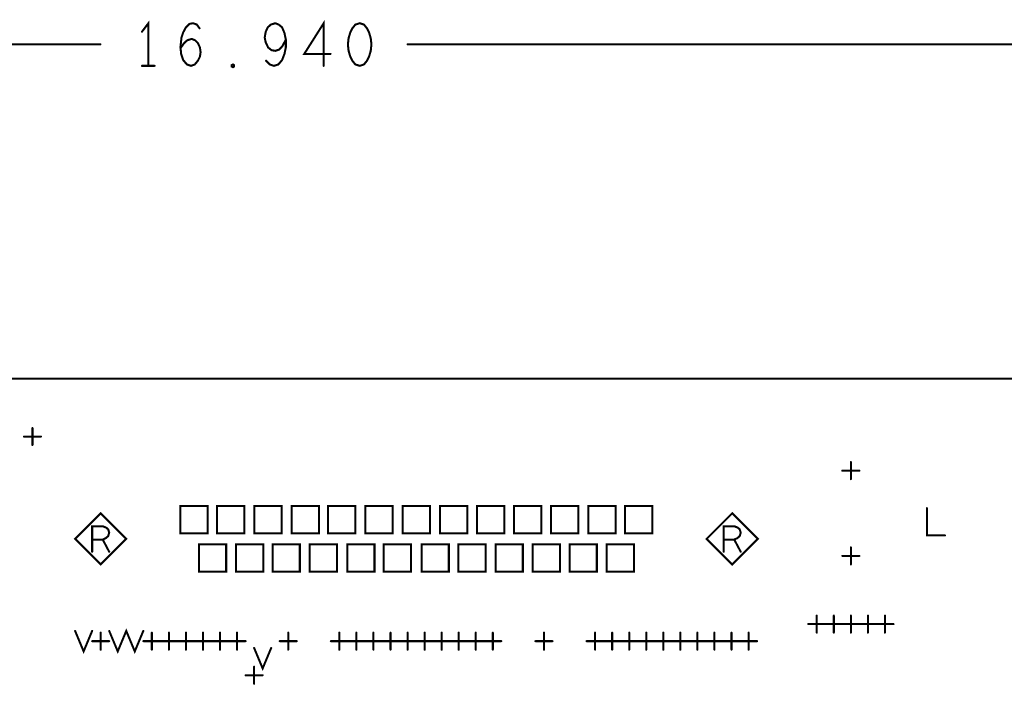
# Model space of a CAD drawing. Extents: x 28 to 61, y 24.9 to 46.
# Tile 14 of 59: x 37.7 to 40.6, y 31.7 to 33.6. Entities that reach past the tile are written whole.
import ezdxf

# ---------------------------------------------------------------- set-up
doc = ezdxf.new("R2010")
doc.units = 0
doc.layers.add('1', color=2, linetype='CONTINUOUS')

msp = doc.modelspace()

# ---------------------------------------------------------------- linework, layer by layer
at = {"layer": '1', "const_width": 0.006}
for points in [[(38.08, 33.502), (38.08, 33.627), (38.061, 33.602)], [(38.174, 33.554), (38.185, 33.569), (38.194, 33.577), (38.207, 33.581), (38.217, 33.577), (38.225, 33.569), (38.231, 33.556), (38.233, 33.542), (38.231, 33.529), (38.225, 33.517), (38.216, 33.506), (38.205, 33.502), (38.193, 33.506), (38.182, 33.519), (38.176, 33.537), (38.174, 33.558), (38.177, 33.585), (38.182, 33.6), (38.19, 33.615), (38.2, 33.625), (38.211, 33.627), (38.222, 33.623), (38.23, 33.612)], [(38.425, 33.517), (38.436, 33.506), (38.448, 33.502), (38.461, 33.506), (38.472, 33.519), (38.479, 33.537), (38.483, 33.556), (38.483, 33.579), (38.479, 33.598), (38.472, 33.615), (38.462, 33.623), (38.452, 33.627), (38.439, 33.623), (38.43, 33.615), (38.424, 33.602), (38.421, 33.585), (38.424, 33.571), (38.431, 33.556), (38.441, 33.548), (38.452, 33.546), (38.464, 33.55), (38.473, 33.56), (38.483, 33.579)], [(38.594, 33.502), (38.594, 33.627), (38.537, 33.537), (38.614, 33.537)], [(38.7, 33.627), (38.687, 33.623), (38.678, 33.612), (38.672, 33.6), (38.667, 33.583), (38.665, 33.565), (38.667, 33.546), (38.672, 33.529), (38.678, 33.517), (38.687, 33.506), (38.7, 33.502), (38.712, 33.506), (38.721, 33.517), (38.727, 33.529), (38.732, 33.546), (38.734, 33.565), (38.732, 33.583), (38.727, 33.6), (38.721, 33.612), (38.712, 33.623), (38.7, 33.627)], [(30.49, 33.565), (37.939, 33.565)], [(38.84, 33.565), (47.43, 33.565)], [(38.061, 33.502), (38.098, 33.502)], [(38.328, 33.498), (38.324, 33.5), (38.324, 33.504), (38.328, 33.506), (38.331, 33.504), (38.331, 33.5), (38.328, 33.498)], [(30.49, 29.465), (47.43, 29.465), (47.43, 32.585), (30.49, 32.585), (30.49, 29.465)], [(37.74, 32.39), (37.74, 32.44)], [(37.715, 32.415), (37.765, 32.415)], [(40.14, 32.29), (40.14, 32.34)], [(40.115, 32.315), (40.165, 32.315)], [(38.174, 32.131), (38.254, 32.131), (38.254, 32.211), (38.174, 32.211), (38.174, 32.131)], [(38.281, 32.131), (38.361, 32.131), (38.361, 32.211), (38.281, 32.211), (38.281, 32.131)], [(38.391, 32.131), (38.471, 32.131), (38.471, 32.211), (38.391, 32.211), (38.391, 32.131)], [(38.5, 32.131), (38.58, 32.131), (38.58, 32.211), (38.5, 32.211), (38.5, 32.131)], [(38.607, 32.131), (38.687, 32.131), (38.687, 32.211), (38.607, 32.211), (38.607, 32.131)], [(38.716, 32.131), (38.796, 32.131), (38.796, 32.211), (38.716, 32.211), (38.716, 32.131)], [(38.826, 32.131), (38.906, 32.131), (38.906, 32.211), (38.826, 32.211), (38.826, 32.131)], [(38.935, 32.131), (39.015, 32.131), (39.015, 32.211), (38.935, 32.211), (38.935, 32.131)], [(39.044, 32.131), (39.124, 32.131), (39.124, 32.211), (39.044, 32.211), (39.044, 32.131)], [(39.152, 32.131), (39.232, 32.131), (39.232, 32.211), (39.152, 32.211), (39.152, 32.131)], [(39.261, 32.131), (39.341, 32.131), (39.341, 32.211), (39.261, 32.211), (39.261, 32.131)], [(39.37, 32.131), (39.45, 32.131), (39.45, 32.211), (39.37, 32.211), (39.37, 32.131)], [(39.478, 32.131), (39.558, 32.131), (39.558, 32.211), (39.478, 32.211), (39.478, 32.131)], [(40.363, 32.205), (40.363, 32.125), (40.416, 32.125)], [(38.015, 32.115), (37.94, 32.19), (37.865, 32.115), (37.94, 32.04), (38.015, 32.115)], [(39.867, 32.115), (39.792, 32.19), (39.717, 32.115), (39.792, 32.04), (39.867, 32.115)], [(37.915, 32.077), (37.915, 32.152), (37.946, 32.152), (37.956, 32.148), (37.962, 32.143), (37.965, 32.133), (37.962, 32.123), (37.955, 32.117), (37.946, 32.113), (37.915, 32.113)], [(39.767, 32.077), (39.767, 32.152), (39.798, 32.152), (39.808, 32.148), (39.814, 32.143), (39.817, 32.133), (39.814, 32.123), (39.807, 32.117), (39.798, 32.113), (39.767, 32.113)], [(37.946, 32.113), (37.965, 32.077)], [(39.798, 32.113), (39.817, 32.077)], [(38.228, 32.019), (38.308, 32.019), (38.308, 32.099), (38.228, 32.099), (38.228, 32.019)], [(38.337, 32.019), (38.417, 32.019), (38.417, 32.099), (38.337, 32.099), (38.337, 32.019)], [(38.444, 32.019), (38.524, 32.019), (38.524, 32.099), (38.444, 32.099), (38.444, 32.019)], [(38.553, 32.019), (38.633, 32.019), (38.633, 32.099), (38.553, 32.099), (38.553, 32.019)], [(38.663, 32.019), (38.743, 32.019), (38.743, 32.099), (38.663, 32.099), (38.663, 32.019)], [(38.77, 32.019), (38.85, 32.019), (38.85, 32.099), (38.77, 32.099), (38.77, 32.019)], [(38.881, 32.019), (38.961, 32.019), (38.961, 32.099), (38.881, 32.099), (38.881, 32.019)], [(38.989, 32.019), (39.069, 32.019), (39.069, 32.099), (38.989, 32.099), (38.989, 32.019)], [(39.098, 32.019), (39.178, 32.019), (39.178, 32.099), (39.098, 32.099), (39.098, 32.019)], [(39.207, 32.019), (39.287, 32.019), (39.287, 32.099), (39.207, 32.099), (39.207, 32.019)], [(39.315, 32.019), (39.395, 32.019), (39.395, 32.099), (39.315, 32.099), (39.315, 32.019)], [(39.424, 32.019), (39.504, 32.019), (39.504, 32.099), (39.424, 32.099), (39.424, 32.019)], [(40.14, 32.04), (40.14, 32.09)], [(40.115, 32.065), (40.165, 32.065)], [(40.04, 31.84), (40.04, 31.89)], [(40.09, 31.84), (40.09, 31.89)], [(40.14, 31.84), (40.14, 31.89)], [(40.19, 31.84), (40.19, 31.89)], [(40.24, 31.84), (40.24, 31.89)], [(37.965, 31.845), (37.99, 31.785), (38.015, 31.845), (38.04, 31.785), (38.065, 31.845)], [(40.015, 31.865), (40.065, 31.865)], [(40.065, 31.865), (40.115, 31.865)], [(40.115, 31.865), (40.165, 31.865)], [(40.165, 31.865), (40.215, 31.865)], [(40.215, 31.865), (40.265, 31.865)], [(37.865, 31.845), (37.89, 31.785), (37.915, 31.845)], [(37.94, 31.79), (37.94, 31.84)], [(38.09, 31.79), (38.09, 31.84)], [(38.14, 31.79), (38.14, 31.84)], [(38.19, 31.79), (38.19, 31.84)], [(38.24, 31.79), (38.24, 31.84)], [(38.29, 31.79), (38.29, 31.84)], [(38.34, 31.79), (38.34, 31.84)], [(38.49, 31.79), (38.49, 31.84)], [(38.64, 31.79), (38.64, 31.84)], [(38.69, 31.79), (38.69, 31.84)], [(38.74, 31.79), (38.74, 31.84)], [(38.79, 31.79), (38.79, 31.84)], [(38.84, 31.79), (38.84, 31.84)], [(38.89, 31.79), (38.89, 31.84)], [(38.94, 31.79), (38.94, 31.84)], [(38.99, 31.79), (38.99, 31.84)], [(39.04, 31.79), (39.04, 31.84)], [(39.09, 31.79), (39.09, 31.84)], [(39.24, 31.79), (39.24, 31.84)], [(39.39, 31.79), (39.39, 31.84)], [(39.44, 31.79), (39.44, 31.84)], [(39.49, 31.79), (39.49, 31.84)], [(39.54, 31.79), (39.54, 31.84)], [(39.59, 31.79), (39.59, 31.84)], [(39.64, 31.79), (39.64, 31.84)], [(39.69, 31.79), (39.69, 31.84)], [(39.74, 31.79), (39.74, 31.84)], [(39.79, 31.79), (39.79, 31.84)], [(39.84, 31.79), (39.84, 31.84)], [(37.915, 31.815), (37.965, 31.815)], [(38.065, 31.815), (38.115, 31.815)], [(38.115, 31.815), (38.165, 31.815)], [(38.165, 31.815), (38.215, 31.815)], [(38.215, 31.815), (38.265, 31.815)], [(38.265, 31.815), (38.315, 31.815)], [(38.315, 31.815), (38.365, 31.815)], [(38.39, 31.795), (38.415, 31.735), (38.44, 31.795)], [(38.465, 31.815), (38.515, 31.815)], [(38.615, 31.815), (38.665, 31.815)], [(38.665, 31.815), (38.715, 31.815)], [(38.715, 31.815), (38.765, 31.815)], [(38.765, 31.815), (38.815, 31.815)], [(38.815, 31.815), (38.865, 31.815)], [(38.865, 31.815), (38.915, 31.815)], [(38.915, 31.815), (38.965, 31.815)], [(38.965, 31.815), (39.015, 31.815)], [(39.015, 31.815), (39.065, 31.815)], [(39.065, 31.815), (39.115, 31.815)], [(39.215, 31.815), (39.265, 31.815)], [(39.365, 31.815), (39.415, 31.815)], [(39.415, 31.815), (39.465, 31.815)], [(39.465, 31.815), (39.515, 31.815)], [(39.515, 31.815), (39.565, 31.815)], [(39.565, 31.815), (39.615, 31.815)], [(39.615, 31.815), (39.665, 31.815)], [(39.665, 31.815), (39.715, 31.815)], [(39.715, 31.815), (39.765, 31.815)], [(39.765, 31.815), (39.815, 31.815)], [(39.815, 31.815), (39.865, 31.815)], [(38.39, 31.69), (38.39, 31.74)], [(38.365, 31.715), (38.415, 31.715)]]:
    msp.add_lwpolyline(points, dxfattribs=at)
at = {"layer": '1', "const_width": 0.003}
for points in [[(38.2315, 33.612, 1), (38.2285, 33.612, 1)], [(38.7015, 33.627, 1), (38.6985, 33.627, 1)], [(38.7015, 33.627, 1), (38.6985, 33.627, 1)], [(38.0625, 33.602, 1), (38.0595, 33.602, 1)], [(38.4845, 33.579, 1), (38.4815, 33.579, 1)], [(37.9405, 33.565, 1), (37.9375, 33.565, 1)], [(38.1755, 33.554, 1), (38.1725, 33.554, 1)], [(38.8415, 33.565, 1), (38.8385, 33.565, 1)], [(38.6155, 33.537, 1), (38.6125, 33.537, 1)], [(38.0625, 33.502, 1), (38.0595, 33.502, 1)], [(38.0815, 33.502, 1), (38.0785, 33.502, 1)], [(38.0995, 33.502, 1), (38.0965, 33.502, 1)], [(38.3295, 33.498, 1), (38.3265, 33.498, 1)], [(38.3295, 33.498, 1), (38.3265, 33.498, 1)], [(38.4265, 33.517, 1), (38.4235, 33.517, 1)], [(38.5955, 33.502, 1), (38.5925, 33.502, 1)], [(37.7415, 32.44, 1), (37.7385, 32.44, 1)], [(37.7165, 32.415, 1), (37.7135, 32.415, 1)], [(37.7665, 32.415, 1), (37.7635, 32.415, 1)], [(37.7415, 32.39, 1), (37.7385, 32.39, 1)], [(40.1415, 32.34, 1), (40.1385, 32.34, 1)], [(40.1165, 32.315, 1), (40.1135, 32.315, 1)], [(40.1665, 32.315, 1), (40.1635, 32.315, 1)], [(40.1415, 32.29, 1), (40.1385, 32.29, 1)], [(40.3645, 32.205, 1), (40.3615, 32.205, 1)], [(37.9165, 32.113, 1), (37.9135, 32.113, 1)], [(37.9475, 32.113, 1), (37.9445, 32.113, 1)], [(38.0165, 32.115, 1), (38.0135, 32.115, 1)], [(38.0165, 32.115, 1), (38.0135, 32.115, 1)], [(38.1755, 32.131, 1), (38.1725, 32.131, 1)], [(38.1755, 32.131, 1), (38.1725, 32.131, 1)], [(38.2825, 32.131, 1), (38.2795, 32.131, 1)], [(38.2825, 32.131, 1), (38.2795, 32.131, 1)], [(38.3925, 32.131, 1), (38.3895, 32.131, 1)], [(38.3925, 32.131, 1), (38.3895, 32.131, 1)], [(38.5015, 32.131, 1), (38.4985, 32.131, 1)], [(38.5015, 32.131, 1), (38.4985, 32.131, 1)], [(38.6085, 32.131, 1), (38.6055, 32.131, 1)], [(38.6085, 32.131, 1), (38.6055, 32.131, 1)], [(38.7175, 32.131, 1), (38.7145, 32.131, 1)], [(38.7175, 32.131, 1), (38.7145, 32.131, 1)], [(38.8275, 32.131, 1), (38.8245, 32.131, 1)], [(38.8275, 32.131, 1), (38.8245, 32.131, 1)], [(38.9365, 32.131, 1), (38.9335, 32.131, 1)], [(38.9365, 32.131, 1), (38.9335, 32.131, 1)], [(39.0455, 32.131, 1), (39.0425, 32.131, 1)], [(39.0455, 32.131, 1), (39.0425, 32.131, 1)], [(39.1535, 32.131, 1), (39.1505, 32.131, 1)], [(39.1535, 32.131, 1), (39.1505, 32.131, 1)], [(39.2625, 32.131, 1), (39.2595, 32.131, 1)], [(39.2625, 32.131, 1), (39.2595, 32.131, 1)], [(39.3715, 32.131, 1), (39.3685, 32.131, 1)], [(39.3715, 32.131, 1), (39.3685, 32.131, 1)], [(39.4795, 32.131, 1), (39.4765, 32.131, 1)], [(39.4795, 32.131, 1), (39.4765, 32.131, 1)], [(39.7685, 32.113, 1), (39.7655, 32.113, 1)], [(39.7995, 32.113, 1), (39.7965, 32.113, 1)], [(39.8685, 32.115, 1), (39.8655, 32.115, 1)], [(39.8685, 32.115, 1), (39.8655, 32.115, 1)], [(40.4175, 32.125, 1), (40.4145, 32.125, 1)], [(40.1415, 32.09, 1), (40.1385, 32.09, 1)], [(37.9165, 32.077, 1), (37.9135, 32.077, 1)], [(37.9665, 32.077, 1), (37.9635, 32.077, 1)], [(39.7685, 32.077, 1), (39.7655, 32.077, 1)], [(39.8185, 32.077, 1), (39.8155, 32.077, 1)], [(40.1165, 32.065, 1), (40.1135, 32.065, 1)], [(40.1665, 32.065, 1), (40.1635, 32.065, 1)], [(40.1415, 32.04, 1), (40.1385, 32.04, 1)], [(38.2295, 32.019, 1), (38.2265, 32.019, 1)], [(38.2295, 32.019, 1), (38.2265, 32.019, 1)], [(38.3385, 32.019, 1), (38.3355, 32.019, 1)], [(38.3385, 32.019, 1), (38.3355, 32.019, 1)], [(38.4455, 32.019, 1), (38.4425, 32.019, 1)], [(38.4455, 32.019, 1), (38.4425, 32.019, 1)], [(38.5545, 32.019, 1), (38.5515, 32.019, 1)], [(38.5545, 32.019, 1), (38.5515, 32.019, 1)], [(38.6645, 32.019, 1), (38.6615, 32.019, 1)], [(38.6645, 32.019, 1), (38.6615, 32.019, 1)], [(38.7715, 32.019, 1), (38.7685, 32.019, 1)], [(38.7715, 32.019, 1), (38.7685, 32.019, 1)], [(38.8825, 32.019, 1), (38.8795, 32.019, 1)], [(38.8825, 32.019, 1), (38.8795, 32.019, 1)], [(38.9905, 32.019, 1), (38.9875, 32.019, 1)], [(38.9905, 32.019, 1), (38.9875, 32.019, 1)], [(39.0995, 32.019, 1), (39.0965, 32.019, 1)], [(39.0995, 32.019, 1), (39.0965, 32.019, 1)], [(39.2085, 32.019, 1), (39.2055, 32.019, 1)], [(39.2085, 32.019, 1), (39.2055, 32.019, 1)], [(39.3165, 32.019, 1), (39.3135, 32.019, 1)], [(39.3165, 32.019, 1), (39.3135, 32.019, 1)], [(39.4255, 32.019, 1), (39.4225, 32.019, 1)], [(39.4255, 32.019, 1), (39.4225, 32.019, 1)], [(40.0415, 31.89, 1), (40.0385, 31.89, 1)], [(40.0915, 31.89, 1), (40.0885, 31.89, 1)], [(40.1415, 31.89, 1), (40.1385, 31.89, 1)], [(40.1915, 31.89, 1), (40.1885, 31.89, 1)], [(40.2415, 31.89, 1), (40.2385, 31.89, 1)], [(40.0165, 31.865, 1), (40.0135, 31.865, 1)], [(40.0665, 31.865, 1), (40.0635, 31.865, 1)], [(40.0665, 31.865, 1), (40.0635, 31.865, 1)], [(40.1165, 31.865, 1), (40.1135, 31.865, 1)], [(40.1165, 31.865, 1), (40.1135, 31.865, 1)], [(40.1665, 31.865, 1), (40.1635, 31.865, 1)], [(40.1665, 31.865, 1), (40.1635, 31.865, 1)], [(40.2165, 31.865, 1), (40.2135, 31.865, 1)], [(40.2165, 31.865, 1), (40.2135, 31.865, 1)], [(40.2665, 31.865, 1), (40.2635, 31.865, 1)], [(37.8665, 31.845, 1), (37.8635, 31.845, 1)], [(37.9165, 31.845, 1), (37.9135, 31.845, 1)], [(37.9415, 31.84, 1), (37.9385, 31.84, 1)], [(37.9665, 31.845, 1), (37.9635, 31.845, 1)], [(38.0665, 31.845, 1), (38.0635, 31.845, 1)], [(38.0915, 31.84, 1), (38.0885, 31.84, 1)], [(38.1415, 31.84, 1), (38.1385, 31.84, 1)], [(38.1915, 31.84, 1), (38.1885, 31.84, 1)], [(38.2415, 31.84, 1), (38.2385, 31.84, 1)], [(38.2915, 31.84, 1), (38.2885, 31.84, 1)], [(38.3415, 31.84, 1), (38.3385, 31.84, 1)], [(38.4915, 31.84, 1), (38.4885, 31.84, 1)], [(38.6415, 31.84, 1), (38.6385, 31.84, 1)], [(38.6915, 31.84, 1), (38.6885, 31.84, 1)], [(38.7415, 31.84, 1), (38.7385, 31.84, 1)], [(38.7915, 31.84, 1), (38.7885, 31.84, 1)], [(38.8415, 31.84, 1), (38.8385, 31.84, 1)], [(38.8915, 31.84, 1), (38.8885, 31.84, 1)], [(38.9415, 31.84, 1), (38.9385, 31.84, 1)], [(38.9915, 31.84, 1), (38.9885, 31.84, 1)], [(39.0415, 31.84, 1), (39.0385, 31.84, 1)], [(39.0915, 31.84, 1), (39.0885, 31.84, 1)], [(39.2415, 31.84, 1), (39.2385, 31.84, 1)], [(39.3915, 31.84, 1), (39.3885, 31.84, 1)], [(39.4415, 31.84, 1), (39.4385, 31.84, 1)], [(39.4915, 31.84, 1), (39.4885, 31.84, 1)], [(39.5415, 31.84, 1), (39.5385, 31.84, 1)], [(39.5915, 31.84, 1), (39.5885, 31.84, 1)], [(39.6415, 31.84, 1), (39.6385, 31.84, 1)], [(39.6915, 31.84, 1), (39.6885, 31.84, 1)], [(39.7415, 31.84, 1), (39.7385, 31.84, 1)], [(39.7915, 31.84, 1), (39.7885, 31.84, 1)], [(39.8415, 31.84, 1), (39.8385, 31.84, 1)], [(40.0415, 31.84, 1), (40.0385, 31.84, 1)], [(40.0915, 31.84, 1), (40.0885, 31.84, 1)], [(40.1415, 31.84, 1), (40.1385, 31.84, 1)], [(40.1915, 31.84, 1), (40.1885, 31.84, 1)], [(40.2415, 31.84, 1), (40.2385, 31.84, 1)], [(37.9165, 31.815, 1), (37.9135, 31.815, 1)], [(37.9415, 31.79, 1), (37.9385, 31.79, 1)], [(37.9665, 31.815, 1), (37.9635, 31.815, 1)], [(38.0665, 31.815, 1), (38.0635, 31.815, 1)], [(38.0915, 31.79, 1), (38.0885, 31.79, 1)], [(38.1165, 31.815, 1), (38.1135, 31.815, 1)], [(38.1165, 31.815, 1), (38.1135, 31.815, 1)], [(38.1415, 31.79, 1), (38.1385, 31.79, 1)], [(38.1665, 31.815, 1), (38.1635, 31.815, 1)], [(38.1665, 31.815, 1), (38.1635, 31.815, 1)], [(38.1915, 31.79, 1), (38.1885, 31.79, 1)], [(38.2165, 31.815, 1), (38.2135, 31.815, 1)], [(38.2165, 31.815, 1), (38.2135, 31.815, 1)], [(38.2415, 31.79, 1), (38.2385, 31.79, 1)], [(38.2665, 31.815, 1), (38.2635, 31.815, 1)], [(38.2665, 31.815, 1), (38.2635, 31.815, 1)], [(38.2915, 31.79, 1), (38.2885, 31.79, 1)], [(38.3165, 31.815, 1), (38.3135, 31.815, 1)], [(38.3165, 31.815, 1), (38.3135, 31.815, 1)], [(38.3415, 31.79, 1), (38.3385, 31.79, 1)], [(38.3665, 31.815, 1), (38.3635, 31.815, 1)], [(38.3915, 31.795, 1), (38.3885, 31.795, 1)], [(38.4415, 31.795, 1), (38.4385, 31.795, 1)], [(38.4665, 31.815, 1), (38.4635, 31.815, 1)], [(38.4915, 31.79, 1), (38.4885, 31.79, 1)], [(38.5165, 31.815, 1), (38.5135, 31.815, 1)], [(38.6165, 31.815, 1), (38.6135, 31.815, 1)], [(38.6415, 31.79, 1), (38.6385, 31.79, 1)], [(38.6665, 31.815, 1), (38.6635, 31.815, 1)], [(38.6665, 31.815, 1), (38.6635, 31.815, 1)], [(38.6915, 31.79, 1), (38.6885, 31.79, 1)], [(38.7165, 31.815, 1), (38.7135, 31.815, 1)], [(38.7165, 31.815, 1), (38.7135, 31.815, 1)], [(38.7415, 31.79, 1), (38.7385, 31.79, 1)], [(38.7665, 31.815, 1), (38.7635, 31.815, 1)], [(38.7665, 31.815, 1), (38.7635, 31.815, 1)], [(38.7915, 31.79, 1), (38.7885, 31.79, 1)], [(38.8165, 31.815, 1), (38.8135, 31.815, 1)], [(38.8165, 31.815, 1), (38.8135, 31.815, 1)], [(38.8415, 31.79, 1), (38.8385, 31.79, 1)], [(38.8665, 31.815, 1), (38.8635, 31.815, 1)], [(38.8665, 31.815, 1), (38.8635, 31.815, 1)], [(38.8915, 31.79, 1), (38.8885, 31.79, 1)], [(38.9165, 31.815, 1), (38.9135, 31.815, 1)], [(38.9165, 31.815, 1), (38.9135, 31.815, 1)], [(38.9415, 31.79, 1), (38.9385, 31.79, 1)], [(38.9665, 31.815, 1), (38.9635, 31.815, 1)], [(38.9665, 31.815, 1), (38.9635, 31.815, 1)], [(38.9915, 31.79, 1), (38.9885, 31.79, 1)], [(39.0165, 31.815, 1), (39.0135, 31.815, 1)], [(39.0165, 31.815, 1), (39.0135, 31.815, 1)], [(39.0415, 31.79, 1), (39.0385, 31.79, 1)], [(39.0665, 31.815, 1), (39.0635, 31.815, 1)], [(39.0665, 31.815, 1), (39.0635, 31.815, 1)], [(39.0915, 31.79, 1), (39.0885, 31.79, 1)], [(39.1165, 31.815, 1), (39.1135, 31.815, 1)], [(39.2165, 31.815, 1), (39.2135, 31.815, 1)], [(39.2415, 31.79, 1), (39.2385, 31.79, 1)], [(39.2665, 31.815, 1), (39.2635, 31.815, 1)], [(39.3665, 31.815, 1), (39.3635, 31.815, 1)], [(39.3915, 31.79, 1), (39.3885, 31.79, 1)], [(39.4165, 31.815, 1), (39.4135, 31.815, 1)], [(39.4165, 31.815, 1), (39.4135, 31.815, 1)], [(39.4415, 31.79, 1), (39.4385, 31.79, 1)], [(39.4665, 31.815, 1), (39.4635, 31.815, 1)], [(39.4665, 31.815, 1), (39.4635, 31.815, 1)], [(39.4915, 31.79, 1), (39.4885, 31.79, 1)], [(39.5165, 31.815, 1), (39.5135, 31.815, 1)], [(39.5165, 31.815, 1), (39.5135, 31.815, 1)], [(39.5415, 31.79, 1), (39.5385, 31.79, 1)], [(39.5665, 31.815, 1), (39.5635, 31.815, 1)], [(39.5665, 31.815, 1), (39.5635, 31.815, 1)], [(39.5915, 31.79, 1), (39.5885, 31.79, 1)], [(39.6165, 31.815, 1), (39.6135, 31.815, 1)], [(39.6165, 31.815, 1), (39.6135, 31.815, 1)], [(39.6415, 31.79, 1), (39.6385, 31.79, 1)], [(39.6665, 31.815, 1), (39.6635, 31.815, 1)], [(39.6665, 31.815, 1), (39.6635, 31.815, 1)], [(39.6915, 31.79, 1), (39.6885, 31.79, 1)], [(39.7165, 31.815, 1), (39.7135, 31.815, 1)], [(39.7165, 31.815, 1), (39.7135, 31.815, 1)], [(39.7415, 31.79, 1), (39.7385, 31.79, 1)], [(39.7665, 31.815, 1), (39.7635, 31.815, 1)], [(39.7665, 31.815, 1), (39.7635, 31.815, 1)], [(39.7915, 31.79, 1), (39.7885, 31.79, 1)], [(39.8165, 31.815, 1), (39.8135, 31.815, 1)], [(39.8165, 31.815, 1), (39.8135, 31.815, 1)], [(39.8415, 31.79, 1), (39.8385, 31.79, 1)], [(39.8665, 31.815, 1), (39.8635, 31.815, 1)], [(38.3915, 31.74, 1), (38.3885, 31.74, 1)], [(38.3665, 31.715, 1), (38.3635, 31.715, 1)], [(38.4165, 31.715, 1), (38.4135, 31.715, 1)], [(38.3915, 31.69, 1), (38.3885, 31.69, 1)]]:
    msp.add_lwpolyline(points, format="xyb", close=True, dxfattribs=at)

doc.saveas('drawing.dxf')
